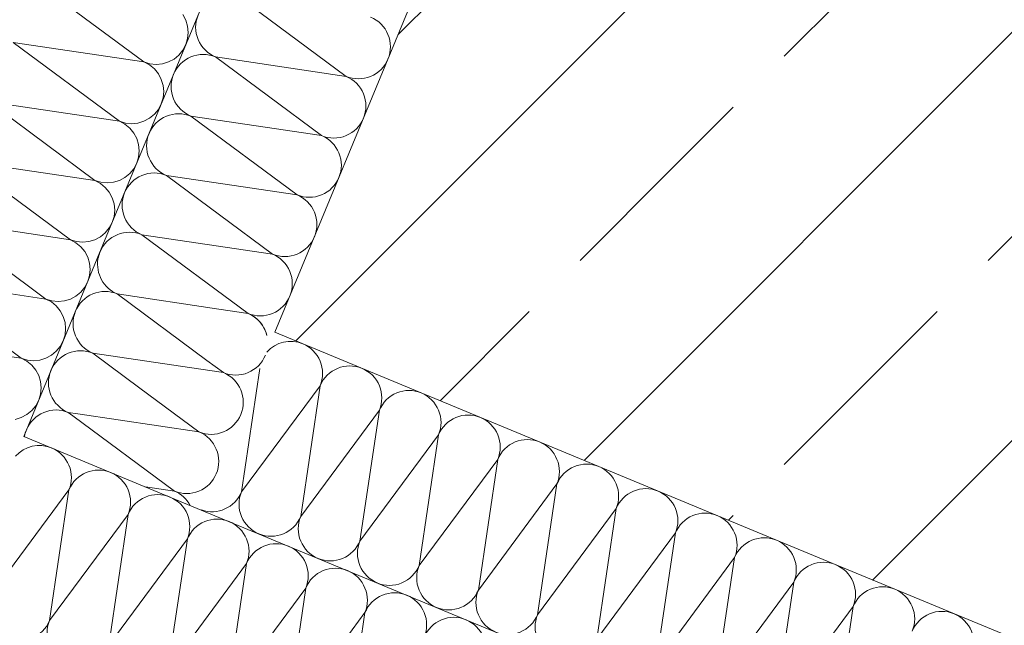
# Model space of a CAD drawing. Header units: metres. Extents: x -89 to 754, y -195 to 69.
# Tile 89 of 256: x -3.076 to -2.666, y 4.727 to 4.979. Entities that reach past the tile are written whole.
import ezdxf

# ---------------------------------------------------------------- set-up
doc = ezdxf.new("R2010")
doc.units = ezdxf.units.M
doc.header["$MEASUREMENT"] = 0
for name, color, linetype in [('10 Fassade', 7, 'Continuous'), ('95 Ausführungsplanung Bemaßung', 7, 'Continuous'), ('Neubau_10 Wand außen', 7, 'Continuous')]:
    doc.layers.add(name, color=color, linetype=linetype)
doc.styles.add('ERSTELLTER_STIL_3', font='ARIALN.TTF')
doc.dimstyles.new('ERSTELLTER_STIL__4', dxfattribs={"dimtxt": 0.15, "dimasz": 0.0951425, "dimexe": 0.18, "dimexo": 0.0625, "dimgap": 0, "dimtad": 1, "dimzin": 0, "dimdsep": 46, "dimtxsty": 'ERSTELLTER_STIL_3', "dimblk": 'ARROWHEAD_6', "dimblk1": 'ARROWHEAD_6', "dimblk2": 'ARROWHEAD_6', "dimcen": 0.09, "dimse1": 1, "dimse2": 1, "dimclrd": 7, "dimclre": 7, "dimclrt": 7, "dimazin": 0, "dimtfac": 1, "dimtdec": 4, "dimtmove": 0, "dimatfit": 3, "dimfxl": 1, "dimtolj": 1, "dimtzin": 0, "dimarcsym": 0})
pattern_1 = [(44.99999999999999, (0, 0), (-0.08485281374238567, 0.08485281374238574), []), (44.99999999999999, (-0.04242640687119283, 0.04242640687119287), (-0.08485281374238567, 0.08485281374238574), [0.09, -0.03])]

# ---------------------------------------------------------------- blocks, each defined once
blk = doc.blocks.new('*X100')
at = {"layer": 'Neubau_10 Wand außen', "color": 8, "linetype": 'Continuous', "lineweight": 9}
for p, q in [((-3.00504979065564, 4.834533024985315), (-2.99095284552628, 4.832435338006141)), ((-2.997823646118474, 4.837526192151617), (-2.99095284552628, 4.832435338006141)), ((-3.025696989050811, 4.825980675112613), (-3.001157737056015, 4.807798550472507)), ((-3.053570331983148, 4.814435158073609), (-3.011362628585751, 4.783161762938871)), ((-3.051505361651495, 4.815290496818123), (-3.001157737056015, 4.807798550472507)), ((-3.023447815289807, 4.784960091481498), (-3.011362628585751, 4.783161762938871))]:
    blk.add_line(p, q, dxfattribs=at)
for centre, radius, start, end in [((-2.985850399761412, 4.844753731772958), 0.01333333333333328, 13.45814449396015, 67.50000000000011), ((-2.985850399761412, 4.844753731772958), 0.01333333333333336, 247.4999999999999, 337.5000000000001), ((-2.996055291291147, 4.820116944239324), 0.01333333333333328, 337.5000000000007, 67.50000000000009), ((-2.996055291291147, 4.820116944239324), 0.01333333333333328, 247.4999999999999, 337.5000000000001), ((-3.060636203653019, 4.803571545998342), 0.01333333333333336, 169.1363661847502, 170.3413489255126), ((-3.006260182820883, 4.795480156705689), 0.01333333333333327, 337.5000000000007, 67.5000000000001), ((-3.006260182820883, 4.795480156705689), 0.01333333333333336, 247.4999999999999, 337.5000000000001), ((-3.016465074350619, 4.770843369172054), 0.01333333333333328, 28.55483364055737, 67.50000000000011)]:
    blk.add_arc(centre, radius, start, end, dxfattribs=at)
blk = doc.blocks.new('*X102')
at = {"layer": 'Neubau_10 Wand außen', "color": 8, "linetype": 'Continuous', "lineweight": 9}
for p, q in [((-3.06821477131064, 4.994325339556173), (-3.02404364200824, 4.961597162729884)), ((-3.006622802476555, 4.97901800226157), (-3.007854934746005, 4.98132315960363)), ((-3.005864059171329, 4.976516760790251), (-3.006622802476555, 4.97901800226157)), ((-3.005607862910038, 4.973915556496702), (-3.005864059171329, 4.976516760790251)), ((-3.005864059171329, 4.971314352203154), (-3.005607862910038, 4.973915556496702)), ((-3.078419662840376, 4.969688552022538), (-3.02404364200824, 4.961597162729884)), ((-3.078419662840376, 4.969688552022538), (-3.034248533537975, 4.93696037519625)), ((-3.006622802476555, 4.968813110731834), (-3.005864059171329, 4.971314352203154)), ((-3.009513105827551, 4.964487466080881), (-3.007854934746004, 4.966507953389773)), ((-3.007854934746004, 4.966507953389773), (-3.006622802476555, 4.968813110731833)), ((-3.02404364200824, 4.961597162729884), (-3.02154240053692, 4.960838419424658)), ((-3.021738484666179, 4.960365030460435), (-3.02404364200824, 4.961597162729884)), ((-3.016339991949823, 4.960838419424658), (-3.013838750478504, 4.961597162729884)), ((-3.013838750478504, 4.961597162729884), (-3.011533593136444, 4.962829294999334)), ((-3.011533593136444, 4.962829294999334), (-3.009513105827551, 4.964487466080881)), ((-3.019717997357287, 4.958706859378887), (-3.021738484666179, 4.960365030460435)), ((-3.02154240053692, 4.960838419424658), (-3.018941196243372, 4.960582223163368)), ((-3.01805982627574, 4.956686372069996), (-3.019717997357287, 4.958706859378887)), ((-3.018941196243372, 4.960582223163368), (-3.016339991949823, 4.960838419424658)), ((-3.01682769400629, 4.954381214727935), (-3.01805982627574, 4.956686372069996)), ((-3.016068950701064, 4.951879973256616), (-3.01682769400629, 4.954381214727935)), ((-3.015812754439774, 4.949278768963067), (-3.016068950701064, 4.951879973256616)), ((-3.016068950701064, 4.946677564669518), (-3.015812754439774, 4.949278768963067)), ((-3.088624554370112, 4.945051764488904), (-3.034248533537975, 4.93696037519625)), ((-3.088624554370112, 4.945051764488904), (-3.044453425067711, 4.912323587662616)), ((-3.01682769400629, 4.944176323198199), (-3.016068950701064, 4.946677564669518)), ((-3.019717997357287, 4.939850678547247), (-3.01805982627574, 4.941871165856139)), ((-3.01805982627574, 4.941871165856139), (-3.01682769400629, 4.944176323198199)), ((-3.034248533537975, 4.93696037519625), (-3.031747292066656, 4.936201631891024)), ((-3.031943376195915, 4.935728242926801), (-3.034248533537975, 4.93696037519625)), ((-3.026544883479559, 4.936201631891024), (-3.02404364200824, 4.93696037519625)), ((-3.02404364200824, 4.93696037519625), (-3.021738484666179, 4.9381925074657)), ((-3.021738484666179, 4.9381925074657), (-3.019717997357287, 4.939850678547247)), ((-3.029922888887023, 4.934070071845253), (-3.031943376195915, 4.935728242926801)), ((-3.031747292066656, 4.936201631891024), (-3.029146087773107, 4.935945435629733)), ((-3.028264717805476, 4.932049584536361), (-3.029922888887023, 4.934070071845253)), ((-3.029146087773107, 4.935945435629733), (-3.026544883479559, 4.936201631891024)), ((-3.027032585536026, 4.929744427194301), (-3.028264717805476, 4.932049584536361)), ((-3.0262738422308, 4.927243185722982), (-3.027032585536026, 4.929744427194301)), ((-3.02601764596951, 4.924641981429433), (-3.0262738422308, 4.927243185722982)), ((-3.0262738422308, 4.922040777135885), (-3.02601764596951, 4.924641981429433)), ((-3.098829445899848, 4.920414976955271), (-3.054658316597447, 4.887686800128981)), ((-3.098829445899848, 4.920414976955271), (-3.044453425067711, 4.912323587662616)), ((-3.027032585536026, 4.919539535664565), (-3.0262738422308, 4.922040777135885)), ((-3.029922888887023, 4.915213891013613), (-3.028264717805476, 4.917234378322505)), ((-3.028264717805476, 4.917234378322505), (-3.027032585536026, 4.919539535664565)), ((-3.044453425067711, 4.912323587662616), (-3.041952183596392, 4.91156484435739)), ((-3.042148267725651, 4.911091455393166), (-3.044453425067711, 4.912323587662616)), ((-3.036749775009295, 4.91156484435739), (-3.034248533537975, 4.912323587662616)), ((-3.034248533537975, 4.912323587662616), (-3.031943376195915, 4.913555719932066)), ((-3.031943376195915, 4.913555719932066), (-3.029922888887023, 4.915213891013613)), ((-3.040127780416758, 4.90943328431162), (-3.042148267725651, 4.911091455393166)), ((-3.041952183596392, 4.91156484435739), (-3.039350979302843, 4.911308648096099)), ((-3.038469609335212, 4.907412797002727), (-3.040127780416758, 4.90943328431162)), ((-3.039350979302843, 4.911308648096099), (-3.036749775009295, 4.91156484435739)), ((-3.037237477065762, 4.905107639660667), (-3.038469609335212, 4.907412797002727)), ((-3.036478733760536, 4.902606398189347), (-3.037237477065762, 4.905107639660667)), ((-3.036222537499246, 4.900005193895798), (-3.036478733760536, 4.902606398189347)), ((-3.036478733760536, 4.897403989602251), (-3.036222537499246, 4.900005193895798)), ((-3.109034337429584, 4.895778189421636), (-3.054658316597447, 4.887686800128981)), ((-3.109034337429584, 4.895778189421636), (-3.064863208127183, 4.863050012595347)), ((-3.037237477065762, 4.894902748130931), (-3.036478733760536, 4.897403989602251)), ((-3.040127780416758, 4.890577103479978), (-3.038469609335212, 4.892597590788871)), ((-3.038469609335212, 4.892597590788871), (-3.037237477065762, 4.894902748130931)), ((-3.054658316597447, 4.887686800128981), (-3.052157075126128, 4.886928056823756)), ((-3.052353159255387, 4.886454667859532), (-3.054658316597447, 4.887686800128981)), ((-3.046954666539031, 4.886928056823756), (-3.044453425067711, 4.887686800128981)), ((-3.044453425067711, 4.887686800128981), (-3.042148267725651, 4.888918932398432)), ((-3.042148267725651, 4.888918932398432), (-3.040127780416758, 4.890577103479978)), ((-3.050332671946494, 4.884796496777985), (-3.052353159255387, 4.886454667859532)), ((-3.052157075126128, 4.886928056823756), (-3.049555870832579, 4.886671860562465)), ((-3.048674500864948, 4.882776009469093), (-3.050332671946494, 4.884796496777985)), ((-3.049555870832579, 4.886671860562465), (-3.046954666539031, 4.886928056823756)), ((-3.047442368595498, 4.880470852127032), (-3.048674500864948, 4.882776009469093)), ((-3.046683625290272, 4.877969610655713), (-3.047442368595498, 4.880470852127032)), ((-3.046427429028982, 4.875368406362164), (-3.046683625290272, 4.877969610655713)), ((-3.046683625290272, 4.872767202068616), (-3.046427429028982, 4.875368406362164)), ((-3.047442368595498, 4.870265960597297), (-3.046683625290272, 4.872767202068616)), ((-3.119239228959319, 4.871141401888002), (-3.064863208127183, 4.863050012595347)), ((-3.119239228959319, 4.871141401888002), (-3.075068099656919, 4.838413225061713)), ((-3.050332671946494, 4.865940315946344), (-3.048674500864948, 4.867960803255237)), ((-3.048674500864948, 4.867960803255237), (-3.047442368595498, 4.870265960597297)), ((-3.064863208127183, 4.863050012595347), (-3.062361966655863, 4.862291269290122)), ((-3.062558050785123, 4.861817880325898), (-3.064863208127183, 4.863050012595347)), ((-3.057159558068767, 4.862291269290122), (-3.054658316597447, 4.863050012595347)), ((-3.054658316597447, 4.863050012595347), (-3.052353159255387, 4.864282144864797)), ((-3.052353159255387, 4.864282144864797), (-3.050332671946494, 4.865940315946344)), ((-3.06053756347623, 4.860159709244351), (-3.062558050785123, 4.861817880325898)), ((-3.062361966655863, 4.862291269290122), (-3.059760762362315, 4.862035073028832)), ((-3.058879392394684, 4.858139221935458), (-3.06053756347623, 4.860159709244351)), ((-3.059760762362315, 4.862035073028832), (-3.057159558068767, 4.862291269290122)), ((-3.057647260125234, 4.855834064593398), (-3.058879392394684, 4.858139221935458)), ((-3.056888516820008, 4.853332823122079), (-3.057647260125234, 4.855834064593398)), ((-3.056632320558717, 4.85073161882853), (-3.056888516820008, 4.853332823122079)), ((-3.056888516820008, 4.848130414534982), (-3.056632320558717, 4.85073161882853)), ((-3.057647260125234, 4.845629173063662), (-3.056888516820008, 4.848130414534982)), ((-3.129444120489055, 4.846504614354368), (-3.075068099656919, 4.838413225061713)), ((-3.06053756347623, 4.84130352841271), (-3.058879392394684, 4.843324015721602)), ((-3.058879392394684, 4.843324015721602), (-3.057647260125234, 4.845629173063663)), ((-3.075068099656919, 4.838413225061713), (-3.072566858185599, 4.837654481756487)), ((-3.072762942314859, 4.837181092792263), (-3.075068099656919, 4.838413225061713)), ((-3.067364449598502, 4.837654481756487), (-3.064863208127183, 4.838413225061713)), ((-3.064863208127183, 4.838413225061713), (-3.062558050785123, 4.839645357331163)), ((-3.062558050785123, 4.839645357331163), (-3.06053756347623, 4.84130352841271)), ((-3.070742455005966, 4.835522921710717), (-3.072762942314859, 4.837181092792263)), ((-3.072566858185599, 4.837654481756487), (-3.069965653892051, 4.837398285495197)), ((-3.069084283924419, 4.833502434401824), (-3.070742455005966, 4.835522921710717)), ((-3.069965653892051, 4.837398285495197), (-3.067364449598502, 4.837654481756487)), ((-3.067852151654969, 4.831197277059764), (-3.069084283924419, 4.833502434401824)), ((-3.067093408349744, 4.828696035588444), (-3.067852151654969, 4.831197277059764)), ((-3.066837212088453, 4.826094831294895), (-3.067093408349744, 4.828696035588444)), ((-3.067093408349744, 4.823493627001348), (-3.066837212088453, 4.826094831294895)), ((-3.067852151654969, 4.820992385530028), (-3.067093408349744, 4.823493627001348)), ((-3.070742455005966, 4.816666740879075), (-3.069084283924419, 4.818687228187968)), ((-3.069084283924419, 4.818687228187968), (-3.06785216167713, 4.820992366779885)), ((-3.075068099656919, 4.813776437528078), (-3.072762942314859, 4.815008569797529)), ((-3.072762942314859, 4.815008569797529), (-3.070742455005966, 4.816666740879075)), ((-3.077569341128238, 4.813017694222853), (-3.075068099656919, 4.813776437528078))]:
    blk.add_line(p, q, dxfattribs=at)
blk = doc.blocks.new('*X107')
at = {"layer": 'Neubau_10 Wand außen', "color": 8, "linetype": 'Continuous', "lineweight": 9}
for p, q in [((-2.984099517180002, 4.988347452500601), (-2.939928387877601, 4.955619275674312)), ((-2.994304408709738, 4.963710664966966), (-2.950133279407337, 4.930982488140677)), ((-2.994304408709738, 4.963710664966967), (-2.939928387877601, 4.955619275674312)), ((-3.004509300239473, 4.939073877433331), (-2.950133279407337, 4.930982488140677)), ((-3.004509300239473, 4.939073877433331), (-2.960338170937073, 4.906345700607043)), ((-3.014714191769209, 4.914437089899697), (-2.960338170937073, 4.906345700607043)), ((-3.014714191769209, 4.914437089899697), (-2.970543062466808, 4.881708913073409)), ((-3.024919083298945, 4.889800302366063), (-2.980747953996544, 4.857072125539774)), ((-3.024919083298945, 4.889800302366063), (-2.970543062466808, 4.881708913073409)), ((-2.992833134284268, 4.858870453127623), (-2.980747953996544, 4.857072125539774))]:
    blk.add_line(p, q, dxfattribs=at)
for centre, radius, start, end in [((-2.98920196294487, 4.976029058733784), 0.01333333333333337, 157.4999999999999, 247.5000000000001), ((-2.934825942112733, 4.967937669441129), 0.01333333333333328, 337.4999999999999, 67.50000000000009), ((-2.999406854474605, 4.951392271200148), 0.01333333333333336, 67.4999999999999, 157.5000000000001), ((-2.934825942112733, 4.967937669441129), 0.01333333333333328, 247.4999999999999, 337.5000000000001), ((-2.999406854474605, 4.951392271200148), 0.01333333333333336, 157.4999999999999, 247.5000000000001), ((-2.945030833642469, 4.943300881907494), 0.01333333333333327, 337.4999999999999, 67.5000000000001), ((-3.009611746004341, 4.926755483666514), 0.01333333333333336, 67.4999999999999, 157.5000000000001), ((-2.945030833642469, 4.943300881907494), 0.01333333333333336, 247.4999999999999, 337.5000000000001), ((-3.009611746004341, 4.926755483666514), 0.01333333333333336, 157.4999999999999, 247.5000000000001), ((-2.955235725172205, 4.91866409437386), 0.01333333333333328, 337.4999999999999, 67.50000000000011), ((-3.019816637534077, 4.90211869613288), 0.01333333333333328, 67.4999999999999, 157.5000000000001), ((-2.955235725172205, 4.91866409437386), 0.01333333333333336, 247.4999999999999, 337.5000000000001), ((-3.019816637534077, 4.90211869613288), 0.01333333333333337, 157.4999999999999, 247.5000000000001), ((-2.96544061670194, 4.894027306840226), 0.01333333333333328, 337.4999999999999, 67.50000000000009), ((-3.030021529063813, 4.877481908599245), 0.01333333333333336, 67.4999999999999, 157.5000000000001), ((-2.96544061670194, 4.894027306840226), 0.01333333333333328, 247.4999999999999, 337.5000000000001), ((-3.030021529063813, 4.877481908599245), 0.01333333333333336, 157.4999999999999, 170.3411618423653), ((-2.975645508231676, 4.869390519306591), 0.01333333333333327, 337.4999999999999, 67.5000000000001), ((-2.975645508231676, 4.869390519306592), 0.01333333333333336, 247.4999999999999, 337.5000000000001), ((-2.985850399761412, 4.844753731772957), 0.01333333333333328, 28.55474061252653, 67.50000000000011)]:
    blk.add_arc(centre, radius, start, end, dxfattribs=at)
blk = doc.blocks.new('*X110')
at = {"layer": 'Neubau_10 Wand außen', "color": 8, "linetype": 'Continuous', "lineweight": 9}
for p, q in [((-3.03512397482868, 4.865163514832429), (-2.992833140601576, 4.858870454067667)), ((-3.03512397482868, 4.865163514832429), (-2.997823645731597, 4.837526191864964)), ((-3.045328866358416, 4.840526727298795), (-3.005049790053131, 4.834533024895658)), ((-3.045328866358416, 4.840526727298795), (-3.025696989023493, 4.825980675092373)), ((-3.055533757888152, 4.81588993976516), (-3.053570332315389, 4.81443515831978)), ((-3.055533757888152, 4.815889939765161), (-3.051505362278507, 4.815290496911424))]:
    blk.add_line(p, q, dxfattribs=at)
for centre, radius, start, end in [((-3.030021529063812, 4.877481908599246), 0.01333333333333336, 170.3413444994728, 247.5000000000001), ((-3.040226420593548, 4.852845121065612), 0.01333333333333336, 67.4999999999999, 157.5000000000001), ((-3.040226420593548, 4.852845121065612), 0.01333333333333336, 157.5000000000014, 247.5000000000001), ((-2.985850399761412, 4.844753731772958), 0.01333333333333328, 13.45814120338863, 28.55483131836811), ((-3.050431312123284, 4.828208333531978), 0.01333333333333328, 67.4999999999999, 157.5000000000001), ((-3.050431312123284, 4.828208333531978), 0.01333333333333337, 157.5000000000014, 247.5000000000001), ((-3.060636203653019, 4.803571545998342), 0.01333333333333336, 67.4999999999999, 157.5000000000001), ((-3.060636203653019, 4.803571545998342), 0.01333333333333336, 157.4999999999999, 169.1363629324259)]:
    blk.add_arc(centre, radius, start, end, dxfattribs=at)
blk = doc.blocks.new('*X171')
at = {"layer": 'Neubau_10 Wand außen', "color": 8, "linetype": 'Continuous', "lineweight": 9}
for p, q in [((-3.087984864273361, 4.739532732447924), (-3.055256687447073, 4.783703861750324)), ((-3.063348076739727, 4.729327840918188), (-3.055256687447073, 4.783703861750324)), ((-3.063348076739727, 4.729327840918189), (-3.030619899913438, 4.773498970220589)), ((-3.038711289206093, 4.719122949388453), (-3.030619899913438, 4.773498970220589)), ((-3.038711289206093, 4.719122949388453), (-3.005983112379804, 4.763294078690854)), ((-3.014074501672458, 4.708918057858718), (-3.005983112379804, 4.763294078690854)), ((-3.014074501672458, 4.708918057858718), (-2.98134632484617, 4.753089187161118)), ((-2.989437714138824, 4.698713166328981), (-2.98134632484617, 4.753089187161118)), ((-2.989437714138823, 4.698713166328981), (-2.956709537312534, 4.742884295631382)), ((-2.964800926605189, 4.688508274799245), (-2.956709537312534, 4.742884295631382)), ((-2.964800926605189, 4.688508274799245), (-2.9320727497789, 4.732679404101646)), ((-2.940164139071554, 4.67830338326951), (-2.9320727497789, 4.732679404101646))]:
    blk.add_line(p, q, dxfattribs=at)
for centre, radius, start, end in [((-3.06757508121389, 4.788806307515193), 0.01333333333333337, 67.4999999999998, 138.0581772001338), ((-3.06757508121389, 4.788806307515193), 0.01333333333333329, 337.4999999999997, 67.49999999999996), ((-3.042938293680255, 4.778601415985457), 0.01333333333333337, 67.50000000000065, 157.5), ((-3.042938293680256, 4.778601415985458), 0.01333333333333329, 337.4999999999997, 67.50000000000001), ((-3.018301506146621, 4.768396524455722), 0.01333333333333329, 67.49999999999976, 157.4999999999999), ((-3.018301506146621, 4.768396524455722), 0.01333333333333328, 337.4999999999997, 67.49999999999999), ((-2.993664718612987, 4.758191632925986), 0.01333333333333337, 67.4999999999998, 157.4999999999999), ((-2.993664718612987, 4.758191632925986), 0.01333333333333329, 337.4999999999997, 67.49999999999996), ((-2.969027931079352, 4.74798674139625), 0.01333333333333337, 67.4999999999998, 157.5), ((-2.969027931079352, 4.74798674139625), 0.01333333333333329, 337.4999999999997, 67.50000000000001), ((-2.944391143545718, 4.737781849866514), 0.01333333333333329, 67.49999999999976, 157.4999999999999), ((-2.944391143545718, 4.737781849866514), 0.01333333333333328, 337.4999999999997, 67.49999999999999), ((-2.919754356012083, 4.727576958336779), 0.01333333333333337, 67.4999999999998, 157.4999999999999), ((-2.919754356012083, 4.727576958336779), 0.01333333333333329, 337.4999999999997, 67.49999999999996), ((-3.075666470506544, 4.734430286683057), 0.01333333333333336, 247.5000000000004, 337.4999999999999), ((-3.05102968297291, 4.724225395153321), 0.01333333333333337, 157.4999999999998, 247.4999999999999), ((-2.895117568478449, 4.717372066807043), 0.01333333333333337, 67.4999999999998, 157.5), ((-2.895117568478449, 4.717372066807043), 0.01333333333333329, 337.4999999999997, 67.50000000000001)]:
    blk.add_arc(centre, radius, start, end, dxfattribs=at)
blk = doc.blocks.new('*X172')
at = {"layer": 'Neubau_10 Wand außen', "color": 8, "linetype": 'Continuous', "lineweight": 9}
for p, q in [((-2.983459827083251, 4.782828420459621), (-2.975829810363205, 4.834103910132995)), ((-2.983459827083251, 4.782828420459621), (-2.950731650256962, 4.826999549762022)), ((-2.958823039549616, 4.772623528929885), (-2.950731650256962, 4.826999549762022)), ((-2.958823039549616, 4.772623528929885), (-2.926094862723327, 4.816794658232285)), ((-2.934186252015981, 4.762418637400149), (-2.926094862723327, 4.816794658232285)), ((-2.934186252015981, 4.762418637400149), (-2.901458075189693, 4.80658976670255)), ((-2.909549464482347, 4.752213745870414), (-2.901458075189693, 4.80658976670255)), ((-2.909549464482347, 4.752213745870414), (-2.876821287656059, 4.796384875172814)), ((-2.884912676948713, 4.742008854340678), (-2.876821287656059, 4.796384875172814)), ((-2.884912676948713, 4.742008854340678), (-2.852184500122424, 4.786179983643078)), ((-2.860275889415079, 4.731803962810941), (-2.852184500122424, 4.786179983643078)), ((-2.860275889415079, 4.731803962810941), (-2.82754771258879, 4.775975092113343)), ((-2.835639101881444, 4.721599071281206), (-2.82754771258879, 4.775975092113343)), ((-2.835639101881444, 4.721599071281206), (-2.802910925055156, 4.765770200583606)), ((-2.81100231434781, 4.71139417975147), (-2.802910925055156, 4.765770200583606)), ((-2.81100231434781, 4.711394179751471), (-2.778274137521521, 4.755565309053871)), ((-2.786365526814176, 4.701189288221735), (-2.778274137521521, 4.755565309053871)), ((-2.786365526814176, 4.701189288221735), (-2.753637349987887, 4.745360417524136)), ((-2.761728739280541, 4.690984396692), (-2.753637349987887, 4.745360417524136)), ((-2.761728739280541, 4.690984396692), (-2.729000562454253, 4.7351555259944)), ((-2.737091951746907, 4.680779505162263), (-2.729000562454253, 4.7351555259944))]:
    blk.add_line(p, q, dxfattribs=at)
for centre, radius, start, end in [((-2.963050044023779, 4.83210199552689), 0.01333333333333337, 67.4999999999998, 138.058155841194), ((-2.963050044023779, 4.83210199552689), 0.01333333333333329, 337.4999999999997, 67.49999999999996), ((-2.938413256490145, 4.821897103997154), 0.01333333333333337, 67.50000000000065, 157.5), ((-2.938413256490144, 4.821897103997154), 0.01333333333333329, 337.4999999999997, 67.50000000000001), ((-2.91377646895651, 4.811692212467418), 0.01333333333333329, 67.49999999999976, 157.4999999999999), ((-2.91377646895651, 4.811692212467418), 0.01333333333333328, 337.4999999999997, 67.49999999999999), ((-2.889139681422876, 4.801487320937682), 0.01333333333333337, 67.4999999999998, 157.4999999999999), ((-2.889139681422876, 4.801487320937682), 0.01333333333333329, 337.4999999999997, 67.49999999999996), ((-2.864502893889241, 4.791282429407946), 0.01333333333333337, 67.4999999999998, 157.5), ((-2.864502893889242, 4.791282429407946), 0.01333333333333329, 337.4999999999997, 67.50000000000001), ((-2.839866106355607, 4.78107753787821), 0.01333333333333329, 67.49999999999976, 157.4999999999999), ((-2.839866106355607, 4.78107753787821), 0.01333333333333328, 337.4999999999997, 67.49999999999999), ((-2.995778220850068, 4.787930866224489), 0.01333333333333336, 250.7687967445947, 337.4999999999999), ((-2.971141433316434, 4.777725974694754), 0.01333333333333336, 157.4999999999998, 247.5), ((-2.815229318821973, 4.770872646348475), 0.01333333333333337, 67.4999999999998, 157.4999999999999), ((-2.815229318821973, 4.770872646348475), 0.01333333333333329, 337.4999999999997, 67.49999999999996), ((-2.790592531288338, 4.760667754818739), 0.01333333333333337, 67.4999999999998, 157.5), ((-2.790592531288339, 4.76066775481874), 0.01333333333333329, 337.4999999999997, 67.50000000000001), ((-2.971141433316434, 4.777725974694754), 0.01333333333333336, 247.5000000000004, 337.4999999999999), ((-2.946504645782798, 4.767521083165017), 0.01333333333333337, 157.4999999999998, 247.4999999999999), ((-2.946504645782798, 4.767521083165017), 0.01333333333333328, 247.4999999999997, 337.4999999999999), ((-2.921867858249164, 4.757316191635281), 0.01333333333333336, 157.4999999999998, 247.5), ((-2.765955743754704, 4.750462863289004), 0.01333333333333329, 67.49999999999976, 157.4999999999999), ((-2.765955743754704, 4.750462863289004), 0.01333333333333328, 337.4999999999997, 67.49999999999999), ((-2.74131895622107, 4.740257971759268), 0.01333333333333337, 67.4999999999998, 157.4999999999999), ((-2.74131895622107, 4.740257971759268), 0.01333333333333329, 337.4999999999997, 67.49999999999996), ((-2.921867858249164, 4.757316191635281), 0.01333333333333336, 247.4999999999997, 337.4999999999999), ((-2.89723107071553, 4.747111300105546), 0.01333333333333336, 157.4999999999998, 247.5), ((-2.89723107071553, 4.747111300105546), 0.01333333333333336, 247.4999999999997, 337.4999999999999), ((-2.872594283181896, 4.73690640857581), 0.01333333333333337, 157.4999999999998, 247.4999999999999), ((-2.716682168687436, 4.730053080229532), 0.01333333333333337, 67.4999999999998, 157.5), ((-2.716682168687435, 4.730053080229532), 0.01333333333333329, 337.4999999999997, 67.50000000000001), ((-2.692045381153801, 4.719848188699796), 0.01333333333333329, 67.49999999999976, 157.4999999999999), ((-2.692045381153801, 4.719848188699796), 0.01333333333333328, 337.4999999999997, 67.49999999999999), ((-2.872594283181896, 4.73690640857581), 0.01333333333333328, 247.4999999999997, 337.4999999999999), ((-2.847957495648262, 4.726701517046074), 0.01333333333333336, 157.4999999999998, 247.5)]:
    blk.add_arc(centre, radius, start, end, dxfattribs=at)
blk = doc.blocks.new('*D735')
at = {"layer": '95 Ausführungsplanung Bemaßung', "color": 7, "linetype": 'Continuous', "lineweight": 9}
for p, q in [((-1.359141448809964, 15.06574838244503), (-0.2890665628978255, 17.64913768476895)), ((-1.386241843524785, 15.13117452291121), (-1.332041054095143, 15.00032224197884)), ((-1.272397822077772, 15.02981799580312), (-1.445885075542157, 15.10167876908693)), ((-5.292022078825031, 5.570934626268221), (-1.359141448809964, 15.06574838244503)), ((-5.319122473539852, 5.636360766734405), (-5.26492168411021, 5.505508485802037))]:
    blk.add_line(p, q, dxfattribs=at)
at = {"layer": '95 Ausführungsplanung Bemaßung', "color": 7, "lineweight": 9, "insert": (-3.416408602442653, 10.08626680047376), "char_height": 0.15, "attachment_point": 7, "rotation": 67.49999999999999, "style": 'ERSTELLTER_STIL_3'}
blk.add_mtext('\\A1;{\\pql;\\fArial Narrow|b0|i0|c0|p0;\\W1.000000;10,27\\fArial Narrow|b0|i0|c0|p0;\\W1.000000;\\A1{\\H.66x;\\S5^  ;}}', dxfattribs=at)
blk = doc.blocks.new('ARROWHEAD_6')
at = {"color": 0, "linetype": 'Continuous', "lineweight": 0}
for p, q in [((-0.5, -0.5), (0.5, 0.5)), ((0, 0), (-1, 0))]:
    blk.add_line(p, q, dxfattribs=at)
blk = doc.blocks.new('*D740')
at = {"layer": '95 Ausführungsplanung Bemaßung', "color": 7, "linetype": 'Continuous', "lineweight": 9}
for p, q in [((-4.922470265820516, 5.417861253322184), (-4.837514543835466, 5.62296250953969)), ((-4.949570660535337, 5.483287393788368), (-4.895369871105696, 5.352435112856)), ((-4.835726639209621, 5.381930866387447), (-5.009213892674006, 5.453791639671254)), ((-8.811681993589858, -3.971526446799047), (-4.922470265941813, 5.417861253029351)), ((-8.838782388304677, -3.906100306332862), (-8.784581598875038, -4.036952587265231)), ((-8.724938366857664, -4.007456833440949), (-8.898425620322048, -3.935596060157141)), ((-8.903526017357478, -4.193257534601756), (-8.811681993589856, -3.971526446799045))]:
    blk.add_line(p, q, dxfattribs=at)
at = {"layer": '95 Ausführungsplanung Bemaßung', "color": 7, "lineweight": 9, "char_height": 0.15, "attachment_point": 7, "rotation": 67.49999999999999, "style": 'ERSTELLTER_STIL_3'}
for s, insert in [('\\A1;{\\pql;\\fArial Narrow|b0|i0|c0|p0;\\W1.000000;22}', (-5.043266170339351, 5.204627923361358)), ('\\A1;{\\pql;\\fArial Narrow|b0|i0|c0|p0;\\W1.000000;10,16\\fArial Narrow|b0|i0|c0|p0;\\W1.000000;\\A1{\\H.66x;\\S5^  ;}}', (-6.95790296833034, 0.4910926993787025)), ('\\A1;{\\pql;\\fArial Narrow|b0|i0|c0|p0;\\W1.000000;24}', (-8.820235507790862, -3.913782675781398))]:
    blk.add_mtext(s, dxfattribs=dict(at, insert=insert))
blk = doc.blocks.new('*D741')
at = {"layer": '95 Ausführungsplanung Bemaßung', "color": 7, "linetype": 'Continuous', "lineweight": 9}
for p, q in [((-4.837514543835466, 5.62296250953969), (-4.745670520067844, 5.844693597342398)), ((-4.864614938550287, 5.688388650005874), (-4.810414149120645, 5.557536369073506)), ((-4.750770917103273, 5.587032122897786), (-4.924258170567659, 5.658892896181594)), ((-4.922470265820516, 5.417861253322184), (-4.837514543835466, 5.62296250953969)), ((-4.949570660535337, 5.483287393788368), (-4.895369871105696, 5.352435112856))]:
    blk.add_line(p, q, dxfattribs=at)
blk = doc.blocks.new('*D742')
at = {"layer": '95 Ausführungsplanung Bemaßung', "color": 7, "linetype": 'Continuous', "lineweight": 9}
for p, q in [((-4.772770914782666, 5.910119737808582), (-4.718570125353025, 5.779267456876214)), ((-4.837514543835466, 5.62296250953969), (-4.745670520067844, 5.844693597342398)), ((-4.864614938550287, 5.688388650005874), (-4.810414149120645, 5.557536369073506)), ((-4.750770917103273, 5.587032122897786), (-4.924258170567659, 5.658892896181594))]:
    blk.add_line(p, q, dxfattribs=at)
blk = doc.blocks.new('*D743')
at = {"layer": '95 Ausführungsplanung Bemaßung', "color": 7, "linetype": 'Continuous', "lineweight": 9}
for p, q in [((-1.046355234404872, 14.77563073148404), (-0.9895896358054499, 14.91267500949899)), ((-1.073455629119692, 14.84105687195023), (-1.019254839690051, 14.71020459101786)), ((-4.745670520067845, 5.844693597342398), (-1.046355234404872, 14.77563073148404)), ((-4.772770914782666, 5.910119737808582), (-4.718570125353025, 5.779267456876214)), ((-4.658926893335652, 5.808763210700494), (-4.832414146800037, 5.880623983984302)), ((-4.837514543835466, 5.62296250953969), (-4.745670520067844, 5.844693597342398))]:
    blk.add_line(p, q, dxfattribs=at)
at = {"layer": '95 Ausführungsplanung Bemaßung', "color": 7, "lineweight": 9, "char_height": 0.15, "attachment_point": 7, "rotation": 67.49999999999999, "style": 'ERSTELLTER_STIL_3'}
for s, insert in [('\\A1;{\\pql;\\fArial Narrow|b0|i0|c0|p0;\\W1.000000;15}', (-1.167151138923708, 14.56239740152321)), ('\\A1;{\\pql;\\fArial Narrow|b0|i0|c0|p0;\\W1.000000;9,66\\fArial Narrow|b0|i0|c0|p0;\\W1.000000;\\A1{\\H.66x;\\S5^  ;}}', (-2.968360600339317, 10.1226999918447)), ('\\A1;{\\pql;\\fArial Narrow|b0|i0|c0|p0;\\W1.000000;24}', (-4.754224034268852, 5.902437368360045))]:
    blk.add_mtext(s, dxfattribs=dict(at, insert=insert))
blk = doc.blocks.new('*D755')
at = {"layer": '95 Ausführungsplanung Bemaßung', "color": 7, "linetype": 'Continuous', "lineweight": 9}
for p, q in [((-4.552918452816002, 5.264787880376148), (-4.376118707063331, 5.691620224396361)), ((-4.580018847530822, 5.330214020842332), (-4.525818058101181, 5.199361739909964)), ((-4.466174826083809, 5.228857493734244), (-4.639662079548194, 5.300718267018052)), ((-5.520342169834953, 2.929220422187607), (-4.552918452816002, 5.264787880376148)), ((-5.547442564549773, 2.994646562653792), (-5.493241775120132, 2.863794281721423)), ((-5.43359854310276, 2.893290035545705), (-5.607085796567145, 2.965150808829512)), ((-7.437586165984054, -1.699416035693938), (-5.520342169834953, 2.929220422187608))]:
    blk.add_line(p, q, dxfattribs=at)
at = {"layer": '95 Ausführungsplanung Bemaßung', "color": 7, "lineweight": 9, "insert": (-5.129023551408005, 3.952340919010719), "char_height": 0.15, "attachment_point": 7, "rotation": 67.49999999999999, "style": 'ERSTELLTER_STIL_3'}
blk.add_mtext('\\A1;{\\pql;\\fArial Narrow|b0|i0|c0|p0;\\W1.000000;2,53}', dxfattribs=at)
blk = doc.blocks.new('*D756')
at = {"layer": '95 Ausführungsplanung Bemaßung', "color": 7, "linetype": 'Continuous', "lineweight": 9}
for p, q in [((-4.376118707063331, 5.691620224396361), (-4.22878558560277, 6.047313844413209)), ((-4.403219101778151, 5.757046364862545), (-4.34901831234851, 5.626194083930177)), ((-4.289375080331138, 5.655689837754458), (-4.462862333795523, 5.727550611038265)), ((-4.552918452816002, 5.264787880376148), (-4.376118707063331, 5.691620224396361)), ((-4.580018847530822, 5.330214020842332), (-4.525818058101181, 5.199361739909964)), ((-4.466174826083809, 5.228857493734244), (-4.639662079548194, 5.300718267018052))]:
    blk.add_line(p, q, dxfattribs=at)
at = {"layer": '95 Ausführungsplanung Bemaßung', "color": 7, "lineweight": 9, "insert": (-4.529193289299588, 5.400459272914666), "char_height": 0.15, "attachment_point": 7, "rotation": 67.49999999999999, "style": 'ERSTELLTER_STIL_3'}
blk.add_mtext('\\A1;{\\pql;\\fArial Narrow|b0|i0|c0|p0;\\W1.000000;46}', dxfattribs=at)
blk = doc.blocks.new('*D757')
at = {"layer": '95 Ausführungsplanung Bemaßung', "color": 7, "linetype": 'Continuous', "lineweight": 9}
for p, q in [((-4.255885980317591, 6.112739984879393), (-4.201685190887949, 5.981887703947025)), ((-4.376118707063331, 5.691620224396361), (-4.22878558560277, 6.047313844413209)), ((-4.403219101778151, 5.757046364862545), (-4.34901831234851, 5.626194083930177))]:
    blk.add_line(p, q, dxfattribs=at)
at = {"layer": '95 Ausführungsplanung Bemaßung', "color": 7, "lineweight": 9, "insert": (-4.372396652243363, 5.759409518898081), "char_height": 0.15, "attachment_point": 7, "rotation": 67.49999999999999, "style": 'ERSTELLTER_STIL_3'}
blk.add_mtext('\\A1;{\\pql;\\fArial Narrow|b0|i0|c0|p0;\\W1.000000;38\\fArial Narrow|b0|i0|c0|p0;\\W1.000000;\\A1{\\H.66x;\\S5^  ;}}', dxfattribs=at)
blk = doc.blocks.new('*D798')
at = {"layer": '95 Ausführungsplanung Bemaßung', "color": 7, "linetype": 'Continuous', "lineweight": 9}
for p, q in [((-3.673797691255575, 3.729174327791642), (-3.601936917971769, 3.902661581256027)), ((-3.707262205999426, 3.844662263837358), (-3.637867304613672, 3.815917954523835)), ((-3.572441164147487, 3.843018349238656), (-3.703293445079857, 3.788817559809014)), ((-3.637867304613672, 3.815917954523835), (-3.432766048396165, 3.730962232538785)), ((-3.468696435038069, 3.644218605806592), (-3.396835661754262, 3.817705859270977)), ((-3.36733990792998, 3.758062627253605), (-3.49819218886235, 3.703861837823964)), ((-3.432766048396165, 3.730962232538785), (-3.211034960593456, 3.639118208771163))]:
    blk.add_line(p, q, dxfattribs=at)
at = {"layer": '95 Ausführungsplanung Bemaßung', "color": 7, "lineweight": 9, "insert": (-3.851100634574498, 3.93671385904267), "char_height": 0.15, "attachment_point": 7, "rotation": 337.49999999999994, "style": 'ERSTELLTER_STIL_3'}
blk.add_mtext('\\A1;{\\pql;\\fArial Narrow|b0|i0|c0|p0;\\W1.000000;22}', dxfattribs=at)
blk = doc.blocks.new('*D799')
at = {"layer": '95 Ausführungsplanung Bemaßung', "color": 7, "linetype": 'Continuous', "lineweight": 9}
for p, q in [((-3.36733990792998, 3.758062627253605), (-3.49819218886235, 3.703861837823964)), ((-3.432766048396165, 3.730962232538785), (-3.211034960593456, 3.639118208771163)), ((-3.246965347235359, 3.55237458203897), (-3.175104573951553, 3.725861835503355)), ((-3.145608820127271, 3.666218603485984), (-3.276461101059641, 3.612017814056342)), ((-3.211034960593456, 3.639118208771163), (-2.046946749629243, 3.156937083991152))]:
    blk.add_line(p, q, dxfattribs=at)
blk = doc.blocks.new('*D800')
at = {"layer": '95 Ausführungsplanung Bemaßung', "color": 7, "linetype": 'Continuous', "lineweight": 9}
for p, q in [((-3.145608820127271, 3.666218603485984), (-3.276461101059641, 3.612017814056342)), ((-3.211034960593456, 3.639118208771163), (-2.046946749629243, 3.156937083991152)), ((-2.082877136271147, 3.07019345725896), (-2.01101636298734, 3.243680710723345)), ((-1.981520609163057, 3.184037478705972), (-2.112372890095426, 3.129836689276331)), ((-2.046946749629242, 3.156937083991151), (-1.825215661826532, 3.065093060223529))]:
    blk.add_line(p, q, dxfattribs=at)
at = {"layer": '95 Ausführungsplanung Bemaßung', "color": 7, "lineweight": 9, "char_height": 0.15, "attachment_point": 7, "rotation": 337.49999999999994, "style": 'ERSTELLTER_STIL_3'}
for s, insert in [('\\A1;{\\pql;\\fArial Narrow|b0|i0|c0|p0;\\W1.000000;24}', (-3.153291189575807, 3.647671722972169)), ('\\A1;{\\pql;\\fArial Narrow|b0|i0|c0|p0;\\W1.000000;1,26}', (-2.773654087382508, 3.490420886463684)), ('\\A1;{\\pql;\\fArial Narrow|b0|i0|c0|p0;\\W1.000000;24}', (-2.260180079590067, 3.277732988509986))]:
    blk.add_mtext(s, dxfattribs=dict(at, insert=insert))
blk = doc.blocks.new('*D810')
at = {"layer": '95 Ausführungsplanung Bemaßung', "color": 7, "linetype": 'Continuous', "lineweight": 9}
for p, q in [((2.786234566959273, 26.11882175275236), (2.814978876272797, 26.18821665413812)), ((2.813334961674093, 26.05339561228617), (2.759134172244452, 26.18424789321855)), ((2.872978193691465, 26.08289136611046), (2.69949094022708, 26.15475213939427)), ((-9.73715244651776, -4.115309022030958), (2.786234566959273, 26.11882175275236)), ((-9.76425284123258, -4.049882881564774), (-9.71005205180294, -4.180735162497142)), ((-9.650408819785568, -4.151239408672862), (-9.823896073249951, -4.079378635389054)), ((-9.765896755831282, -4.184703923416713), (-9.73715244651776, -4.115309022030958))]:
    blk.add_line(p, q, dxfattribs=at)
at = {"layer": '95 Ausführungsplanung Bemaßung', "color": 7, "lineweight": 9, "insert": (-3.566285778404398, 10.76968166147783), "char_height": 0.15, "attachment_point": 7, "rotation": 67.49999999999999, "style": 'ERSTELLTER_STIL_3'}
blk.add_mtext('\\A1;{\\pql;\\fArial Narrow|b0|i0|c0|p0;\\W1.000000;32,72\\fArial Narrow|b0|i0|c0|p0;\\W1.000000;\\A1{\\H.66x;\\S5^  ;}}', dxfattribs=at)
blk = doc.blocks.new('*D873')
at = {"layer": '95 Ausführungsplanung Bemaßung', "color": 7, "linetype": 'Continuous', "lineweight": 9}
for p, q in [((-2.748721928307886, 5.962504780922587), (-2.820582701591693, 5.789017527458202)), ((-2.784652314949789, 5.875761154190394), (-2.854047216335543, 5.904505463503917)), ((-2.719226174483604, 5.902861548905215), (-2.850078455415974, 5.848660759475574)), ((-2.579551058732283, 5.790805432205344), (-2.784652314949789, 5.875761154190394)), ((-2.54362067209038, 5.877549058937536), (-2.615481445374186, 5.704061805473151)), ((-2.644977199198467, 5.763705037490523), (-2.514124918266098, 5.817905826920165)), ((-2.357819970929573, 5.698961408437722), (-2.579551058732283, 5.790805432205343))]:
    blk.add_line(p, q, dxfattribs=at)
at = {"layer": '95 Ausführungsplanung Bemaßung', "color": 7, "lineweight": 9, "insert": (-2.997885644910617, 5.996557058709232), "char_height": 0.15, "attachment_point": 7, "rotation": 337.49999999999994, "style": 'ERSTELLTER_STIL_3'}
blk.add_mtext('\\A1;{\\pql;\\fArial Narrow|b0|i0|c0|p0;\\W1.000000;22}', dxfattribs=at)

msp = doc.modelspace()

# ---------------------------------------------------------------- hatches: boundary and pattern name
at = {"layer": 'Neubau_10 Wand außen', "linetype": 'Continuous', "lineweight": 0, "true_color": 0x000000}
h = msp.add_hatch(dxfattribs=at)
h.set_pattern_fill('Beton_Stahlbeton_0001', color=18, style=0, pattern_type=2)
h.set_pattern_definition(pattern_1)
h.paths.add_polyline_path([(-2.877719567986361, 5.070962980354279), (-2.969563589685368, 4.849231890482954), (-2.655988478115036, 4.979118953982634)])
h = msp.add_hatch(dxfattribs=at)
h.set_pattern_fill('Beton_Stahlbeton_0001', color=18, style=0, pattern_type=2)
h.set_pattern_definition(pattern_1)
h.paths.add_polyline_path([(-2.655988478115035, 4.979118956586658), (-2.969563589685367, 4.849231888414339), (-2.747832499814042, 4.757387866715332)])
h = msp.add_hatch(dxfattribs=at)
h.set_pattern_fill('Beton_Stahlbeton_0001', color=18, style=0, pattern_type=2)
h.set_pattern_definition(pattern_1)
h.paths.add_polyline_path([(-1.491900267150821, 4.496937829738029), (-2.655988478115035, 4.979118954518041), (-2.747832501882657, 4.757387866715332), (-1.583744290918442, 4.275206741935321)])

# ---------------------------------------------------------------- linework, layer by layer
at = {"layer": 'Neubau_10 Wand außen', "color": 7, "linetype": 'Continuous', "lineweight": 13}
for p, q in [((-2.80429677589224, 5.457271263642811), (-3.04347395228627, 4.879846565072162)), ((-2.877719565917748, 5.070962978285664), (-2.969563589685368, 4.849231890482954)), ((-3.04347395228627, 4.879846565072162), (-3.074088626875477, 4.805936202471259)), ((-2.969563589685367, 4.849231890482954), (-2.747832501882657, 4.757387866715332)), ((-2.969563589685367, 4.849231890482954), (-2.747832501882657, 4.757387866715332)), ((-3.074088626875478, 4.80593620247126), (-3.000178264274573, 4.775321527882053)), ((-3.000178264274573, 4.775321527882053), (-1.652582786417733, 4.217129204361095)), ((-2.747832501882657, 4.757387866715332), (-1.583744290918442, 4.275206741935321))]:
    msp.add_line(p, q, dxfattribs=at)

# ---------------------------------------------------------------- block references
at = {"layer": 'Neubau_10 Wand außen', "color": 7, "lineweight": 9}
for name in ['*X102', '*X107', '*X110', '*X100', '*X172', '*X171']:
    msp.add_blockref(name, (0, 0), dxfattribs=at)

# ---------------------------------------------------------------- texts
at = {"layer": '10 Fassade', "color": 7, "linetype": 'Continuous', "lineweight": 9, "insert": (-3.260041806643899, 4.82834342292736), "char_height": 0.125, "attachment_point": 7, "rotation": 67.50000039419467, "style": 'ERSTELLTER_STIL_3'}
msp.add_mtext('\\A1;{\\pql;\\fArial Narrow|b0|i0|c0|p0;\\W1.000000;Holz\\fArial Narrow|b0|i0|c0|p0;\\W1.000000;fassade}', dxfattribs=at)

# ---------------------------------------------------------------- dimensions: what is measured, and where the dimension line sits
at = {"layer": '95 Ausführungsplanung Bemaßung', "color": 7, "linetype": 'Continuous', "lineweight": 9}
for base, p1, p2, angle, picture, middle, turn in [((2.786234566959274, 26.11882175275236), (-7.335199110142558, -5.110230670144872), (5.188187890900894, 25.1239001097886), 67.49999999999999, '*D810', (-3.494384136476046, 11.23044512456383), 67.49999999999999), ((-1.359141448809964, 15.06574838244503), (-3.259620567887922, 4.729086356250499), (0.6732600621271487, 14.22390011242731), 67.49999999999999, '*D735', (-3.3445069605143, 10.54703026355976), 67.49999999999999), ((-1.046355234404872, 14.77563073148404), (-2.073944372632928, 4.738028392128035), (0.821595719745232, 14.0019001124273), 67.49999999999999, '*D743', (-2.918301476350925, 10.53073095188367), 67.49999999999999), ((-3.432766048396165, 3.730962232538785), (-3.259620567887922, 4.729086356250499), (-1.073983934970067, 9.425566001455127), 337.4999999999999, '*D798', (-3.716934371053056, 3.962319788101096), 337.4999999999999), ((-3.211034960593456, 3.639118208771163), (-1.073983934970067, 9.425566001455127), (-0.8370149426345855, 9.37050953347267), 337.4999999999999, '*D799', (-3.019124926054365, 3.673277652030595), 337.4999999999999), ((-2.784652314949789, 5.875761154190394), (-1.073983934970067, 9.425566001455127), (-3.259620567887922, 4.729086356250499), 157.4999999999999, '*D873', (-2.863719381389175, 6.022162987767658), 337.4999999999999), ((-2.046946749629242, 3.156937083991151), (-0.8370149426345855, 9.37050953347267), (-3.557597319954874, -0.4900960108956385), 337.4999999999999, '*D800', (-2.565547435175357, 3.485399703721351), 337.4999999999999), ((-4.22878558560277, 6.047313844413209), (-2.073944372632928, 4.738028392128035), (-2.730386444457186, 5.426656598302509), 67.49999999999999, '*D757', (-4.327648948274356, 6.083014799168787), 67.49999999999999), ((-4.376118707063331, 5.691620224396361), (-3.259620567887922, 4.729086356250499), (-2.073944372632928, 4.738028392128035), 67.49999999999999, '*D756', (-4.554799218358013, 5.534625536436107), 67.49999999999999), ((-4.745670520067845, 5.844693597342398), (-2.276653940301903, 4.562219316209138), (-2.073944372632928, 4.738028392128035), 67.49999999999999, '*D742', (-4.779829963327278, 6.036603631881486), 67.49999999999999), ((-4.837514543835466, 5.62296250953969), (-3.259620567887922, 4.729086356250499), (-2.276653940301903, 4.562219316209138), 67.49999999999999, '*D741', (-5.068872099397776, 5.3387941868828), 67.49999999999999), ((-4.552918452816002, 5.264787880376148), (-2.571452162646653, 1.707750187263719), (-3.259620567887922, 4.729086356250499), 67.49999999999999, '*D755', (-5.124002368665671, 4.16044757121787), 67.49999999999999), ((-4.922470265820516, 5.417861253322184), (1.323604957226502, -8.16969976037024), (-3.259620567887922, 4.729086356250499), 67.49999999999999, '*D740', (-6.886001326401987, 0.9518561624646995), 67.49999999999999)]:
    dim = msp.add_linear_dim(base=base, p1=p1, p2=p2, angle=angle, dimstyle='ERSTELLTER_STIL__4', dxfattribs=at)
    dim.commit()
    dim.dimension.update_dxf_attribs({"geometry": picture, "text_midpoint": middle, "dimtype": 160, "text_rotation": turn})

doc.saveas('drawing.dxf')
